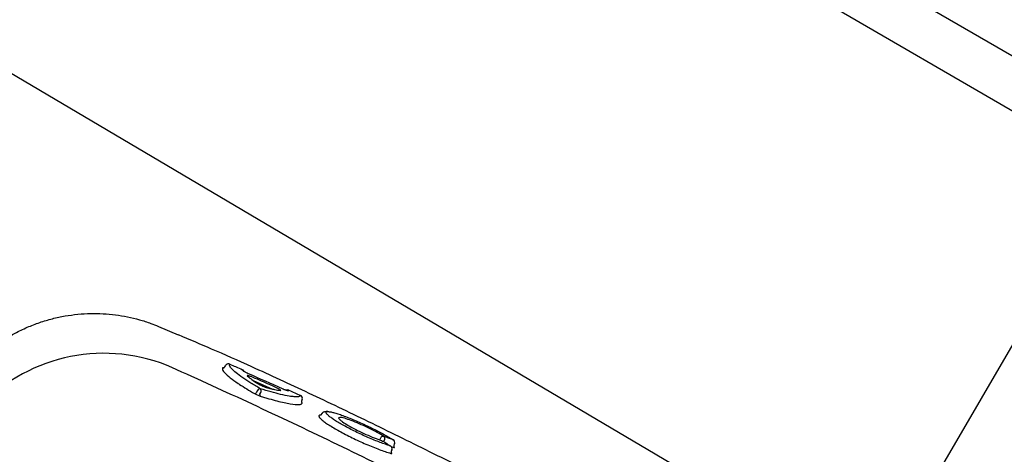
# Model space of a CAD drawing. Header units: millimetres. Extents: x -11575 to 52845, y -36266 to 23021.
# Tile 150 of 184: x 44627 to 44939, y 13954 to 14092. Entities that reach past the tile are written whole.
import ezdxf

# ---------------------------------------------------------------- set-up
doc = ezdxf.new("R2010")
doc.units = ezdxf.units.MM
doc.header["$MEASUREMENT"] = 0
doc.layers.add('GREY SCALE', color=9, linetype='Continuous', true_color=0x808080)
doc.layers.add('GREYSCALE', color=9, linetype='Continuous', lineweight=0, true_color=0x808080)

# ---------------------------------------------------------------- blocks, each defined once
blk = doc.blocks.new('FLOOR PLAN')
at = {"layer": 'GREYSCALE', "color": 0, "lineweight": -2}
for p, q in [((15237.47, 14498.25), (14648, 13484.58)), ((15168.51, 13948, -57105.4), (14804.56, 14159.65, -57105.4)), ((15173.95, 13927.44, -57105.4), (14784, 14154.21, -57105.4)), ((15165.22, 13754.86, -57105.36), (14621.68, 14076.42, -57105.36)), ((14671.07, 13994.6, -57105.4), (14671.07, 13994.61, -57105.4)), ((14671.08, 13994.63, -57105.4), (14677.31, 13991.95, -57105.4)), ((14693.65, 13982.71, -57105.4), (14693.66, 13982.72, -57105.4)), ((14691.37, 13981.56, -57105.4), (14691.33, 13980.9, -57105.4)), ((14692.55, 13982.51, -57105.4), (14692.44, 13982.38, -57105.4)), ((14701.09, 13977.48, -57105.4), (14707.13, 13974.82, -57105.4)), ((14702.43, 13974.4, -57105.4), (14701.97, 13973.62, -57105.4)), ((14703.13, 13973.19, -57105.4), (14703.48, 13973.77, -57105.4)), ((14716.54, 13971.48, -57105.4), (14716.32, 13971, -57105.4)), ((14716.53, 13971.45, -57105.4), (14716.57, 13971.56, -57105.4)), ((14722.49, 13966.58, -57105.4), (14722.94, 13967.21, -57105.4)), ((14745.26, 13958.78, -57105.4), (14745.38, 13958.73, -57105.4)), ((14744.42, 13956.86, -57105.4), (14744.53, 13956.81, -57105.4)), ((14744.69, 13956.65, -57105.4), (14745.23, 13956.46, -57105.4)), ((14744.91, 13955.56, -57105.4), (14744.7, 13955.08, -57105.4)), ((14745.75, 13957.49, -57105.4), (14745.54, 13957, -57105.4))]:
    blk.add_line(p, q, dxfattribs=at)
for centre, radius, start, end in [((21130.68, 10361.07), 7752.88, 141.708854, 166.516628), ((21130.68, 10361.07), 7602.52, 141.773276, 166.244763), ((14653.83, 13932.08, -57105.4), 54.05, 68.4516, 138.3199), ((14693.26, 13981.8, -57105.4), 1, 66.5064, 134.8263), ((14693.25, 13981.8, -57105.4), 0.996, 66.1723, 134.7386), ((14697.31, 13980.03, -57105.4), 1, 21.2376, 66.6275), ((14701.54, 13973.83, -57105.4), 0.474, 267.8223, 333.2128), ((14703.27, 13973.97, -57105.4), 0.947, 87.7399, 153.2659), ((14702.57, 13974.22, -57105.4), 1.02, 333.7753, 43.1339), ((14711.96, 13973.53, -57105.4), 0.997, 65.4305, 111.597), ((14703.59, 13972.96, -57105.4), 0.509, 153.8273, 223.0389), ((14715.63, 13971.88, -57105.4), 0.999, 341.5559, 65.958), ((14742.21, 13958.89, -57105.4), 0.948, 77.4282, 149.5173), ((14741.71, 13959.13, -57105.4), 0.981, 331.8649, 44.0368), ((14744.83, 13957.88, -57105.4), 1, 336.5399, 57.0843), ((14744, 13955.96, -57105.4), 1, 336.4853, 58.2041)]:
    blk.add_arc(centre, radius, start, end, dxfattribs=at)
at = {"layer": 'GREYSCALE', "color": 0, "lineweight": -2, "ltscale": 0.25}
for centre, radius, start, end in [((21162.38, 10254.78), 7836.99, 141.329977, 165.793479), ((21207.44, 10240.08), 7731.89, 141.956801, 165.483737)]:
    blk.add_arc(centre, radius, start, end, dxfattribs=at)
at = {"layer": 'GREYSCALE', "color": 0, "lineweight": -2}
for points, knots in [([(14610.63, 13980.5, -57105.4), (14610.65, 13980.52, -57105.4), (14611.47, 13981.54, -57105.4), (14613.3, 13983.39, -57105.4), (14616.12, 13986.02, -57105.4), (14619.16, 13988.42, -57105.4), (14622.36, 13990.61, -57105.4), (14625.83, 13992.62, -57105.4), (14629.55, 13994.41, -57105.4), (14633.5, 13995.94, -57105.4), (14637.5, 13997.13, -57105.4), (14641.53, 13998, -57105.4), (14645.57, 13998.54, -57105.4), (14649.59, 13998.78, -57105.4), (14653.57, 13998.71, -57105.4), (14657.49, 13998.35, -57105.4), (14661.32, 13997.71, -57105.4), (14665.06, 13996.8, -57105.4), (14668.32, 13995.79, -57105.4), (14670.29, 13994.97, -57105.4), (14671.09, 13994.64, -57105.4)], [0, 0, 0, 0, 0.001134, 0.05921, 0.117416, 0.175724, 0.234114, 0.292568, 0.357035, 0.420781, 0.483687, 0.545808, 0.607185, 0.667848, 0.727816, 0.787098, 0.845698, 0.903609, 0.960817, 1, 1, 1, 1]), ([(14677.35, 13992.04, -57105.4), (14680.8, 13990.58, -57105.4), (14688.29, 13987.43, -57105.4), (14699.09, 13982.61, -57105.4), (14709.43, 13977.88, -57105.4), (14718.61, 13973.59, -57105.4), (14727.95, 13969.15, -57105.4), (14737.44, 13964.57, -57105.4), (14747.04, 13959.88, -57105.4), (14756.86, 13955.04, -57105.4), (14766.84, 13950.05, -57105.4), (14776.97, 13944.94, -57105.4), (14786.03, 13940.33, -57105.4), (14793.99, 13936.26, -57105.4), (14800.87, 13932.73, -57105.4), (14807.75, 13929.19, -57105.4), (14814.88, 13925.53, -57105.4), (14820.88, 13922.45, -57105.4), (14825.72, 13919.97, -57105.4), (14829.75, 13917.92, -57105.4), (14833.99, 13915.76, -57105.4), (14837.92, 13913.77, -57105.4), (14841.18, 13912.11, -57105.4), (14843.89, 13910.72, -57105.4), (14846.31, 13909.45, -57105.4), (14848.71, 13908.17, -57105.4), (14850.04, 13907.41, -57105.4), (14855.57, 13904.08, -57105.4)], [0, 0, 0, 0, 0.063316, 0.137046, 0.187379, 0.237747, 0.288072, 0.337874, 0.387718, 0.437523, 0.488782, 0.540075, 0.591317, 0.625909, 0.660493, 0.695746, 0.730982, 0.771161, 0.791716, 0.812265, 0.841912, 0.872106, 0.896195, 0.920292, 0.944907, 0.969526, 1, 1, 1, 1]), ([(14694.41, 13981.09, -57105.4), (14694.33, 13981.15, -57105.4), (14694.05, 13981.4, -57105.4), (14693.76, 13981.81, -57105.4), (14693.45, 13982.36, -57105.4), (14693.58, 13982.59, -57105.4), (14693.65, 13982.71, -57105.4)], [0, 0, 0, 0, 0.074197, 0.28708, 0.641001, 1, 1, 1, 1]), ([(14693.65, 13982.71, -57105.4), (14694.27, 13982.45, -57105.4), (14694.88, 13982.18, -57105.4), (14695.49, 13981.91, -57105.4), (14696.23, 13981.59, -57105.4), (14696.97, 13981.27, -57105.4), (14697.71, 13980.95, -57105.4)], [0, 0, 0, 0, 0.002, 0.002, 0.002, 0.004411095, 0.004411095, 0.004411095, 0.004411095]), ([(14775.09, 13933.5, -57105.4), (14758.38, 13942.16, -57105.4), (14741.58, 13950.56, -57105.4), (14716.23, 13962.77, -57105.4), (14707.75, 13966.78, -57105.4), (14690.75, 13974.66, -57105.4), (14682.23, 13978.54, -57105.4), (14673.68, 13982.35, -57105.4)], [0, 0, 0, 0, 0.5, 0.5, 0.75, 0.75, 1, 1, 1, 1]), ([(14691.33, 13980.9, -57105.4), (14691.54, 13980.57, -57105.4), (14691.96, 13979.92, -57105.4), (14693.69, 13978.44, -57105.4), (14695.46, 13977.16, -57105.4), (14697.28, 13975.95, -57105.4), (14698.93, 13974.89, -57105.4), (14700.66, 13973.87, -57105.4), (14701.52, 13973.36, -57105.4)], [0, 0, 0, 0, 0.21968, 0.439192, 0.658685, 0.696773, 0.849384, 1, 1, 1, 1]), ([(14691.64, 13981.53, -57105.4), (14691.59, 13981.55, -57105.4), (14691.44, 13981.59, -57105.4), (14691.4, 13981.57, -57105.4), (14691.37, 13981.56, -57105.4)], [0, 0, 0, 0, 0.370215, 1, 1, 1, 1]), ([(14691.64, 13981.53, -57105.4), (14691.64, 13981.53, -57105.4), (14691.64, 13981.53, -57105.4), (14691.65, 13981.53, -57105.4), (14691.68, 13981.54, -57105.4), (14691.78, 13981.56, -57105.4), (14691.89, 13981.62, -57105.4), (14691.94, 13981.69, -57105.4), (14691.94, 13981.69, -57105.4)], [0, 0, 0, 0, 0.014276, 0.209132, 0.380371, 0.579352, 0.841929, 1, 1, 1, 1]), ([(14691.94, 13981.69, -57105.4), (14691.97, 13981.74, -57105.4), (14692.15, 13981.99, -57105.4), (14692.32, 13982.22, -57105.4), (14692.44, 13982.38, -57105.4)], [0, 0, 0, 0, 0.205831, 1, 1, 1, 1]), ([(14703.31, 13974.92, -57105.4), (14702.29, 13975.52, -57105.4), (14700.22, 13976.75, -57105.4), (14697.64, 13978.45, -57105.4), (14695.56, 13979.97, -57105.4), (14694.78, 13980.73, -57105.4), (14694.41, 13981.09, -57105.4)], [0, 0, 0, 0, 0.240852, 0.487107, 0.75984, 1, 1, 1, 1]), ([(14697.73, 13980.75, -57105.4), (14697.74, 13980.71, -57105.4), (14697.79, 13980.66, -57105.4), (14697.93, 13980.56, -57105.4), (14697.99, 13980.53, -57105.4), (14698.11, 13980.45, -57105.4), (14698.18, 13980.41, -57105.4), (14698.34, 13980.32, -57105.4), (14698.43, 13980.27, -57105.4), (14698.61, 13980.17, -57105.4), (14698.71, 13980.12, -57105.4), (14699.01, 13979.97, -57105.4), (14699.23, 13979.87, -57105.4), (14699.46, 13979.77, -57105.4)], [0, 0, 0, 0, 0.25, 0.25, 0.375, 0.375, 0.5, 0.5, 0.625, 0.625, 0.75, 0.75, 1, 1, 1, 1]), ([(14701.09, 13978.48, -57105.4), (14700.94, 13978.54, -57105.4), (14700.8, 13978.6, -57105.4), (14700.51, 13978.72, -57105.4), (14700.37, 13978.77, -57105.4), (14700.1, 13978.87, -57105.4), (14699.98, 13978.91, -57105.4), (14699.75, 13978.98, -57105.4), (14699.65, 13979.01, -57105.4), (14699.38, 13979.08, -57105.4), (14699.26, 13979.09, -57105.4), (14699.18, 13979.06, -57105.4), (14699.17, 13979.04, -57105.4), (14699.18, 13979, -57105.4), (14699.21, 13978.96, -57105.4), (14699.25, 13978.93, -57105.4)], [0, 0, 0, 0, 0.125, 0.125, 0.25, 0.25, 0.375, 0.375, 0.5, 0.5, 0.75, 0.75, 0.875, 0.875, 1, 1, 1, 1]), ([(14699.25, 13978.93, -57105.4), (14699.42, 13978.77, -57105.4), (14699.61, 13978.6, -57105.4), (14700.06, 13978.24, -57105.4), (14700.31, 13978.05, -57105.4), (14701.13, 13977.45, -57105.4), (14701.78, 13977.01, -57105.4), (14702.52, 13976.53, -57105.4)], [0, 0, 0, 0, 0.25, 0.25, 0.5, 0.5, 1, 1, 1, 1]), ([(14708.05, 13975.41, -57105.4), (14707.44, 13975.68, -57105.4), (14706.83, 13975.95, -57105.4), (14706.22, 13976.22, -57105.4), (14704.51, 13976.98, -57105.4), (14702.8, 13977.73, -57105.4), (14701.09, 13978.48, -57105.4)], [0, 0, 0, 0, 0.002, 0.002, 0.002, 0.00758254, 0.00758254, 0.00758254, 0.00758254]), ([(14702.52, 13976.53, -57105.4), (14702.6, 13976.48, -57105.4), (14702.69, 13976.43, -57105.4), (14702.89, 13976.32, -57105.4), (14703, 13976.26, -57105.4), (14703.23, 13976.14, -57105.4), (14703.35, 13976.08, -57105.4), (14703.6, 13975.96, -57105.4), (14703.73, 13975.9, -57105.4), (14703.98, 13975.79, -57105.4), (14704.12, 13975.73, -57105.4), (14704.38, 13975.62, -57105.4), (14704.5, 13975.57, -57105.4), (14704.75, 13975.48, -57105.4), (14704.86, 13975.44, -57105.4), (14705.09, 13975.37, -57105.4), (14705.19, 13975.33, -57105.4), (14705.28, 13975.31, -57105.4)], [0, 0, 0, 0, 0.125, 0.125, 0.25, 0.25, 0.375, 0.375, 0.5, 0.5, 0.625, 0.625, 0.75, 0.75, 0.875, 0.875, 1, 1, 1, 1]), ([(14701.52, 13973.36, -57105.4), (14701.64, 13973.29, -57105.4), (14701.77, 13973.22, -57105.4), (14702.05, 13973.08, -57105.4), (14702.2, 13973.01, -57105.4), (14702.51, 13972.88, -57105.4), (14702.66, 13972.81, -57105.4), (14702.95, 13972.7, -57105.4), (14703.09, 13972.65, -57105.4), (14703.22, 13972.61, -57105.4)], [0, 0, 0, 0, 0.25, 0.25, 0.5, 0.5, 0.75, 0.75, 1, 1, 1, 1]), ([(14714.04, 13972.39, -57105.4), (14713.55, 13972.43, -57105.4), (14712.43, 13972.52, -57105.4), (14709.9, 13973.06, -57105.4), (14706.82, 13973.84, -57105.4), (14704.49, 13974.56, -57105.4), (14703.31, 13974.92, -57105.4)], [0, 0, 0, 0, 0.220226, 0.504612, 0.749666, 1, 1, 1, 1]), ([(14705.28, 13975.31, -57105.4), (14705.74, 13975.18, -57105.4), (14706.18, 13975.06, -57105.4), (14707, 13974.85, -57105.4), (14707.39, 13974.76, -57105.4), (14708.48, 13974.52, -57105.4), (14709.1, 13974.41, -57105.4), (14709.61, 13974.36, -57105.4)], [0, 0, 0, 0, 0.25, 0.25, 0.5, 0.5, 1, 1, 1, 1]), ([(14709.61, 13974.36, -57105.4), (14709.73, 13974.35, -57105.4), (14709.78, 13974.37, -57105.4), (14709.76, 13974.44, -57105.4), (14709.73, 13974.47, -57105.4), (14709.65, 13974.55, -57105.4), (14709.59, 13974.6, -57105.4), (14709.43, 13974.7, -57105.4), (14709.34, 13974.76, -57105.4), (14709.13, 13974.88, -57105.4), (14709.01, 13974.94, -57105.4), (14708.76, 13975.08, -57105.4), (14708.62, 13975.14, -57105.4), (14708.34, 13975.28, -57105.4), (14708.2, 13975.34, -57105.4), (14708.05, 13975.41, -57105.4)], [0, 0, 0, 0, 0.25, 0.25, 0.375, 0.375, 0.5, 0.5, 0.625, 0.625, 0.75, 0.75, 0.875, 0.875, 1, 1, 1, 1]), ([(14710.21, 13975, -57105.4), (14710.43, 13974.9, -57105.4), (14710.66, 13974.81, -57105.4), (14710.98, 13974.68, -57105.4), (14711.09, 13974.64, -57105.4), (14711.29, 13974.56, -57105.4), (14711.38, 13974.53, -57105.4), (14711.56, 13974.47, -57105.4), (14711.64, 13974.44, -57105.4), (14711.79, 13974.4, -57105.4), (14711.86, 13974.38, -57105.4), (14712.04, 13974.34, -57105.4), (14712.12, 13974.33, -57105.4), (14712.16, 13974.34, -57105.4)], [0, 0, 0, 0, 0.25, 0.25, 0.375, 0.375, 0.5, 0.5, 0.625, 0.625, 0.75, 0.75, 1, 1, 1, 1]), ([(14712.38, 13974.44, -57105.4), (14712.99, 13974.16, -57105.4), (14713.6, 13973.89, -57105.4), (14714.21, 13973.61, -57105.4), (14714.81, 13973.34, -57105.4), (14715.42, 13973.07, -57105.4), (14716.03, 13972.79, -57105.4)], [0, 0, 0, 0, 0.002, 0.002, 0.002, 0.003999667, 0.003999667, 0.003999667, 0.003999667]), ([(14703.22, 13972.61, -57105.4), (14703.46, 13972.54, -57105.4), (14703.71, 13972.46, -57105.4), (14704.19, 13972.31, -57105.4), (14704.91, 13972.09, -57105.4), (14705.6, 13971.89, -57105.4), (14706.94, 13971.5, -57105.4), (14707.79, 13971.27, -57105.4), (14709.38, 13970.86, -57105.4), (14710.13, 13970.68, -57105.4), (14711.54, 13970.37, -57105.4), (14712.18, 13970.25, -57105.4), (14713.91, 13969.96, -57105.4), (14714.82, 13969.88, -57105.4), (14715.63, 13969.93, -57105.4), (14715.78, 13969.95, -57105.4), (14716.03, 13969.99, -57105.4), (14716.14, 13970.02, -57105.4), (14716.42, 13970.14, -57105.4), (14716.54, 13970.25, -57105.4), (14716.58, 13970.38, -57105.4)], [0, 0, 0, 0, 0.03125, 0.03125, 0.0625, 0.125, 0.125, 0.25, 0.25, 0.375, 0.375, 0.5, 0.5, 0.75, 0.75, 0.8125, 0.8125, 0.875, 0.875, 1, 1, 1, 1]), ([(14716.03, 13972.79, -57105.4), (14715.91, 13972.66, -57105.4), (14715.66, 13972.4, -57105.4), (14714.92, 13972.29, -57105.4), (14714.18, 13972.37, -57105.4), (14714.04, 13972.39, -57105.4)], [0, 0, 0, 0, 0.4433, 0.896253, 1, 1, 1, 1]), ([(14716.32, 13971, -57105.4), (14716.31, 13970.95, -57105.4), (14716.28, 13970.87, -57105.4), (14716.29, 13970.73, -57105.4), (14716.34, 13970.63, -57105.4), (14716.38, 13970.57, -57105.4), (14716.41, 13970.55, -57105.4), (14716.41, 13970.55, -57105.4), (14716.41, 13970.55, -57105.4)], [0, 0, 0, 0, 0.175463, 0.400939, 0.589495, 0.747071, 0.890518, 1, 1, 1, 1]), ([(14716.58, 13970.38, -57105.4), (14716.58, 13970.39, -57105.4), (14716.57, 13970.43, -57105.4), (14716.51, 13970.49, -57105.4), (14716.41, 13970.55, -57105.4), (14716.41, 13970.55, -57105.4)], [0, 0, 0, 0, 0.3650586, 0.9797373, 1, 1, 1, 1]), ([(14722.94, 13967.21, -57105.4), (14723.01, 13967.25, -57105.4), (14723.14, 13967.5, -57105.4), (14723.54, 13967.67, -57105.4), (14724, 13967.78, -57105.4), (14724.39, 13967.79, -57105.4), (14724.71, 13967.74, -57105.4), (14725.13, 13967.64, -57105.4)], [0, 0, 0, 0, 0.085263, 0.298133, 0.53129, 0.85157, 1, 1, 1, 1]), ([(14724.65, 13966.63, -57105.4), (14724.54, 13966.74, -57105.4), (14724.23, 13967.04, -57105.4), (14724.08, 13967.37, -57105.4), (14724.2, 13967.62, -57105.4), (14724.55, 13967.71, -57105.4), (14724.98, 13967.65, -57105.4), (14725.13, 13967.64, -57105.4)], [0, 0, 0, 0, 0.142974, 0.381895, 0.621008, 0.867279, 1, 1, 1, 1]), ([(14725.13, 13967.64, -57105.4), (14725.23, 13967.63, -57105.4), (14725.58, 13967.6, -57105.4), (14726.48, 13967.38, -57105.4), (14727.82, 13966.99, -57105.4), (14729.41, 13966.44, -57105.4), (14731.18, 13965.76, -57105.4), (14733.07, 13964.99, -57105.4), (14735.07, 13964.12, -57105.4), (14737.07, 13963.19, -57105.4), (14739.06, 13962.23, -57105.4), (14740.93, 13961.28, -57105.4), (14742.65, 13960.35, -57105.4), (14744.12, 13959.5, -57105.4), (14744.9, 13959.01, -57105.4), (14745.26, 13958.78, -57105.4)], [0, 0, 0, 0, 0.034967, 0.11668, 0.198521, 0.28284, 0.363401, 0.446271, 0.52675, 0.609595, 0.689692, 0.772207, 0.85087, 0.93183, 1, 1, 1, 1]), ([(14722.11, 13966.52, -57105.4), (14722.05, 13966.51, -57105.4), (14721.82, 13966.48, -57105.4), (14721.75, 13966.29, -57105.4), (14721.91, 13966.05, -57105.4), (14721.96, 13965.96, -57105.4)], [0, 0, 0, 0, 0.160118, 0.714475, 1, 1, 1, 1]), ([(14721.96, 13965.96, -57105.4), (14721.99, 13965.89, -57105.4), (14722.09, 13965.68, -57105.4), (14722.66, 13965.14, -57105.4), (14723.61, 13964.39, -57105.4), (14724.91, 13963.5, -57105.4), (14726.47, 13962.53, -57105.4), (14728.28, 13961.5, -57105.4), (14730.26, 13960.44, -57105.4), (14732.37, 13959.38, -57105.4), (14734.55, 13958.34, -57105.4), (14736.75, 13957.36, -57105.4), (14738.91, 13956.45, -57105.4), (14740.96, 13955.66, -57105.4), (14742.91, 13954.96, -57105.4), (14744.01, 13954.63, -57105.4), (14744.59, 13954.45, -57105.4)], [0, 0, 0, 0, 0.036944, 0.111064, 0.185167, 0.25898, 0.332797, 0.405887, 0.478972, 0.551758, 0.624553, 0.69822, 0.771885, 0.845998, 0.920119, 1, 1, 1, 1]), ([(14722.49, 13966.58, -57105.4), (14722.48, 13966.58, -57105.4), (14722.27, 13966.6, -57105.4), (14722.19, 13966.56, -57105.4), (14722.11, 13966.52, -57105.4)], [0, 0, 0, 0, 0.031421, 1, 1, 1, 1]), ([(14744.42, 13956.86, -57105.4), (14743.94, 13957, -57105.4), (14742.97, 13957.3, -57105.4), (14741.25, 13957.91, -57105.4), (14739.37, 13958.64, -57105.4), (14737.4, 13959.47, -57105.4), (14735.38, 13960.38, -57105.4), (14733.4, 13961.32, -57105.4), (14731.48, 13962.29, -57105.4), (14729.71, 13963.24, -57105.4), (14728.12, 13964.16, -57105.4), (14726.75, 13965.01, -57105.4), (14725.64, 13965.78, -57105.4), (14724.94, 13966.32, -57105.4), (14724.71, 13966.56, -57105.4), (14724.65, 13966.63, -57105.4)], [0, 0, 0, 0, 0.081121, 0.164592, 0.245691, 0.329206, 0.409093, 0.49132, 0.570813, 0.652715, 0.73066, 0.81084, 0.889237, 0.969944, 1, 1, 1, 1]), ([(14728.86, 13965.79, -57105.4), (14728.58, 13965.8, -57105.4), (14728.01, 13965.81, -57105.4), (14728.01, 13965.51, -57105.4), (14728.42, 13965.18, -57105.4), (14728.47, 13965.14, -57105.4)], [0, 0, 0, 0, 0.4462454, 0.9349282, 1, 1, 1, 1]), ([(14728.47, 13965.14, -57105.4), (14728.72, 13964.91, -57105.4), (14729.26, 13964.42, -57105.4), (14731.07, 13963.29, -57105.4), (14733.41, 13962.01, -57105.4), (14736.08, 13960.72, -57105.4), (14738.74, 13959.58, -57105.4), (14740.59, 13958.9, -57105.4), (14741.45, 13958.63, -57105.4), (14741.66, 13958.56, -57105.4)], [0, 0, 0, 0, 0.140566, 0.301933, 0.463305, 0.622013, 0.785773, 0.94855, 1, 1, 1, 1]), ([(14742.41, 13959.82, -57105.4), (14741.76, 13960.21, -57105.4), (14740.49, 13960.99, -57105.4), (14737.91, 13962.32, -57105.4), (14735.23, 13963.57, -57105.4), (14732.6, 13964.67, -57105.4), (14730.43, 13965.43, -57105.4), (14729.14, 13965.81, -57105.4), (14728.88, 13965.79, -57105.4), (14728.86, 13965.79, -57105.4)], [0, 0, 0, 0, 0.170858, 0.332147, 0.492014, 0.656195, 0.819988, 0.986588, 1, 1, 1, 1]), ([(14741.66, 13958.56, -57105.4), (14742.1, 13958.29, -57105.4), (14742.54, 13958.02, -57105.4), (14742.98, 13957.75, -57105.4), (14743.46, 13957.45, -57105.4), (14743.94, 13957.15, -57105.4), (14744.42, 13956.86, -57105.4)], [0, 0, 0, 0, 0.002000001, 0.002000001, 0.002000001, 0.004171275, 0.004171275, 0.004171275, 0.004171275]), ([(14742.28, 13958.18, -57105.4), (14742.32, 13958.25, -57105.4), (14742.42, 13958.41, -57105.4), (14742.51, 13958.57, -57105.4), (14742.57, 13958.67, -57105.4)], [0, 0, 0, 0, 0.397181, 1, 1, 1, 1]), ([(14745.26, 13958.78, -57105.4), (14744.78, 13958.96, -57105.4), (14744.29, 13959.14, -57105.4), (14743.8, 13959.31, -57105.4), (14743.34, 13959.48, -57105.4), (14742.88, 13959.65, -57105.4), (14742.41, 13959.82, -57105.4)], [0, 0, 0, 0, 0.002000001, 0.002000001, 0.002000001, 0.003901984, 0.003901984, 0.003901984, 0.003901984]), ([(14744.59, 13954.45, -57105.4), (14744.65, 13954.44, -57105.4), (14744.81, 13954.4, -57105.4), (14744.96, 13954.39, -57105.4), (14744.96, 13954.47, -57105.4), (14744.88, 13954.56, -57105.4), (14744.77, 13954.64, -57105.4), (14744.76, 13954.64, -57105.4)], [0, 0, 0, 0, 0.170931, 0.43557, 0.700344, 0.964272, 1, 1, 1, 1]), ([(14744.7, 13955.08, -57105.4), (14744.7, 13955.07, -57105.4), (14744.67, 13955.02, -57105.4), (14744.66, 13954.9, -57105.4), (14744.68, 13954.76, -57105.4), (14744.72, 13954.67, -57105.4), (14744.75, 13954.65, -57105.4), (14744.76, 13954.65, -57105.4), (14744.76, 13954.64, -57105.4)], [0, 0, 0, 0, 0.005493, 0.289143, 0.515025, 0.705708, 0.87243, 1, 1, 1, 1]), ([(14745.23, 13956.46, -57105.4), (14745.38, 13956.41, -57105.4), (14745.51, 13956.37, -57105.4), (14745.69, 13956.32, -57105.4), (14745.75, 13956.32, -57105.4), (14745.79, 13956.34, -57105.4), (14745.79, 13956.35, -57105.4), (14745.78, 13956.38, -57105.4), (14745.76, 13956.4, -57105.4), (14745.72, 13956.45, -57105.4), (14745.69, 13956.47, -57105.4), (14745.61, 13956.53, -57105.4), (14745.59, 13956.54, -57105.4), (14745.57, 13956.56, -57105.4)], [0, 0, 0, 0, 0.25, 0.25, 0.5, 0.5, 0.625, 0.625, 0.75, 0.75, 0.875, 0.875, 1, 1, 1, 1]), ([(14745.54, 13957, -57105.4), (14745.52, 13956.94, -57105.4), (14745.49, 13956.83, -57105.4), (14745.51, 13956.68, -57105.4), (14745.55, 13956.59, -57105.4), (14745.56, 13956.58, -57105.4), (14745.56, 13956.57, -57105.4), (14745.56, 13956.57, -57105.4), (14745.57, 13956.56, -57105.4)], [0, 0, 0, 0, 0.254985, 0.463826, 0.637296, 0.783337, 0.926867, 1, 1, 1, 1])]:
    blk.add_open_spline(points, degree=3, knots=knots, dxfattribs=at)
for points in [[(14697.71, 13980.95, -57105.4), (14697.7, 13980.89, -57105.4), (14697.7, 13980.82, -57105.4), (14697.73, 13980.75, -57105.4)], [(14699.46, 13979.77, -57105.4), (14703.05, 13978.2, -57105.4), (14706.63, 13976.61, -57105.4), (14710.21, 13975, -57105.4)], [(14712.16, 13974.34, -57105.4), (14712.25, 13974.37, -57105.4), (14712.32, 13974.4, -57105.4), (14712.38, 13974.44, -57105.4)], [(14741.21, 13959.08, -57105.4), (14741.12, 13958.93, -57105.4), (14741.03, 13958.79, -57105.4), (14741.02, 13958.77, -57105.4)], [(14741.39, 13959.37, -57105.4), (14741.33, 13959.27, -57105.4), (14741.27, 13959.18, -57105.4), (14741.21, 13959.08, -57105.4)]]:
    blk.add_open_spline(points, degree=3, dxfattribs=at)

msp = doc.modelspace()

# ---------------------------------------------------------------- block references
at = {"layer": 'GREY SCALE'}
msp.add_blockref('FLOOR PLAN', (30000, 0), dxfattribs=at)

doc.saveas('drawing.dxf')
